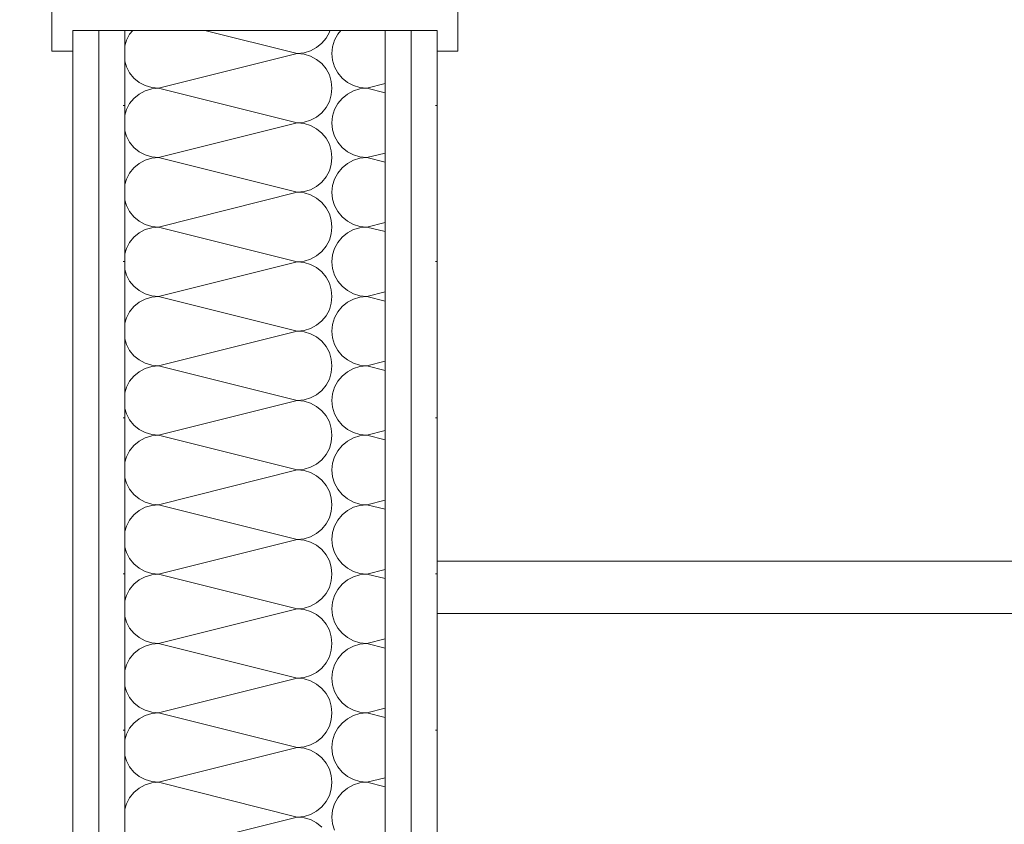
# Model space of a CAD drawing. Header units: metres. Extents: x -167 to 262, y -186 to 508.
# Tile 137 of 207: x 41.082 to 41.555, y 37.509 to 37.895. Entities that reach past the tile are written whole.
import ezdxf

# ---------------------------------------------------------------- set-up
doc = ezdxf.new("R2010")
doc.units = ezdxf.units.M
doc.header["$MEASUREMENT"] = 0
for name, color, linetype in [('10 Wand außen', 7, 'Continuous'), ('50 Sanitäreinrichtung', 7, 'Continuous'), ('60 Auffüllung', 7, 'Continuous'), ('94 Genehmigungsplanung Bemaßung', 7, 'Continuous')]:
    doc.layers.add(name, color=color, linetype=linetype)
doc.styles.add('ERSTELLTER_STIL_1', font='arial.ttf')
doc.dimstyles.new('ERSTELLTER_STIL__1', dxfattribs={"dimtxt": 0.25, "dimasz": 0.19, "dimexe": 0.18, "dimexo": 0.1, "dimgap": 0, "dimtad": 1, "dimtih": 1, "dimtoh": 1, "dimzin": 0, "dimdsep": 46, "dimtxsty": 'ERSTELLTER_STIL_1', "dimblk": 'ARROWHEAD_6', "dimblk1": 'ARROWHEAD_6', "dimblk2": 'ARROWHEAD_6', "dimcen": 0.09, "dimclrd": 7, "dimclre": 7, "dimclrt": 7, "dimazin": 0, "dimtfac": 1, "dimtdec": 4, "dimtmove": 0, "dimatfit": 3, "dimfxl": 1, "dimtolj": 1, "dimtzin": 0, "dimarcsym": 0})
pattern_1 = [(0, (27236.132094, 33357.27905), (0, 0.075), [0, -0.075])]

# ---------------------------------------------------------------- blocks, each defined once
blk = doc.blocks.new('*X99', base_point=(27236.13209, 33357.27905))
at = {"layer": '10 Wand außen', "color": 8, "linetype": 'Continuous', "lineweight": 18}
for p, q in [((41.1349, 37.88831), (41.13336, 37.88543)), ((41.13641, 37.89015), (41.1349, 37.88831)), ((41.21543, 37.87905), (41.17102, 37.89015)), ((41.22721, 37.88393), (41.22929, 37.88646)), ((41.22929, 37.88646), (41.23083, 37.88934)), ((41.23083, 37.88934), (41.23107, 37.89015)), ((41.2349, 37.88831), (41.23336, 37.88543)), ((41.23641, 37.89015), (41.2349, 37.88831)), ((41.13336, 37.88543), (41.13257, 37.8828)), ((41.22181, 37.88032), (41.22469, 37.88186)), ((41.22469, 37.88186), (41.22721, 37.88393)), ((41.23241, 37.8823), (41.23209, 37.87905)), ((41.23336, 37.88543), (41.23241, 37.8823)), ((41.21543, 37.87905), (41.14876, 37.86238)), ((41.21543, 37.87905), (41.21868, 37.87937)), ((41.21868, 37.87873), (41.21543, 37.87905)), ((41.21868, 37.87937), (41.22181, 37.88032)), ((41.22181, 37.87778), (41.21868, 37.87873)), ((41.22469, 37.87624), (41.22181, 37.87778)), ((41.23209, 37.87905), (41.23241, 37.8758)), ((41.13257, 37.87529), (41.13336, 37.87267)), ((41.13336, 37.87267), (41.1349, 37.86979)), ((41.22721, 37.87417), (41.22469, 37.87624)), ((41.22929, 37.87164), (41.22721, 37.87417)), ((41.23083, 37.86876), (41.22929, 37.87164)), ((41.23241, 37.8758), (41.23336, 37.87267)), ((41.23336, 37.87267), (41.2349, 37.86979)), ((41.1349, 37.86979), (41.13698, 37.86726)), ((41.13698, 37.86726), (41.1395, 37.86519)), ((41.23177, 37.86563), (41.23083, 37.86876)), ((41.2349, 37.86979), (41.23698, 37.86726)), ((41.23698, 37.86726), (41.2395, 37.86519)), ((41.1395, 37.86519), (41.14238, 37.86365)), ((41.14238, 37.86365), (41.14551, 37.8627)), ((41.14551, 37.8627), (41.14876, 37.86238)), ((41.14876, 37.86238), (41.14551, 37.86206)), ((41.21543, 37.84572), (41.14876, 37.86238)), ((41.23209, 37.86238), (41.23177, 37.86563)), ((41.23177, 37.85913), (41.23209, 37.86238)), ((41.2395, 37.86519), (41.24238, 37.86365)), ((41.24238, 37.86365), (41.24551, 37.8627)), ((41.24551, 37.8627), (41.24876, 37.86238)), ((41.24876, 37.86238), (41.24551, 37.86206)), ((41.25757, 37.86458), (41.24876, 37.86238)), ((41.25757, 37.86018), (41.24876, 37.86238)), ((41.13698, 37.8575), (41.1349, 37.85498)), ((41.1395, 37.85957), (41.13698, 37.8575)), ((41.14238, 37.86111), (41.1395, 37.85957)), ((41.14551, 37.86206), (41.14238, 37.86111)), ((41.23083, 37.856), (41.23177, 37.85913)), ((41.23698, 37.8575), (41.2349, 37.85498)), ((41.2395, 37.85957), (41.23698, 37.8575)), ((41.24238, 37.86111), (41.2395, 37.85957)), ((41.24551, 37.86206), (41.24238, 37.86111)), ((41.1349, 37.85498), (41.13336, 37.85209)), ((41.22721, 37.8506), (41.22929, 37.85312)), ((41.22929, 37.85312), (41.23083, 37.856)), ((41.2349, 37.85498), (41.23336, 37.85209)), ((41.13336, 37.85209), (41.13257, 37.84947)), ((41.22181, 37.84698), (41.22469, 37.84852)), ((41.22469, 37.84852), (41.22721, 37.8506)), ((41.23241, 37.84897), (41.23209, 37.84572)), ((41.23336, 37.85209), (41.23241, 37.84897)), ((41.21543, 37.84572), (41.14876, 37.82905)), ((41.21543, 37.84572), (41.21868, 37.84604)), ((41.21868, 37.8454), (41.21543, 37.84572)), ((41.21868, 37.84604), (41.22181, 37.84698)), ((41.22181, 37.84445), (41.21868, 37.8454)), ((41.22469, 37.84291), (41.22181, 37.84445)), ((41.23209, 37.84572), (41.23241, 37.84246)), ((41.13257, 37.84196), (41.13336, 37.83934)), ((41.13336, 37.83934), (41.1349, 37.83646)), ((41.22721, 37.84083), (41.22469, 37.84291)), ((41.22929, 37.83831), (41.22721, 37.84083)), ((41.23241, 37.84246), (41.23336, 37.83934)), ((41.23336, 37.83934), (41.2349, 37.83646)), ((41.1349, 37.83646), (41.13698, 37.83393)), ((41.13698, 37.83393), (41.1395, 37.83186)), ((41.23083, 37.83543), (41.22929, 37.83831)), ((41.23177, 37.8323), (41.23083, 37.83543)), ((41.2349, 37.83646), (41.23698, 37.83393)), ((41.23698, 37.83393), (41.2395, 37.83186)), ((41.1395, 37.83186), (41.14238, 37.83032)), ((41.14238, 37.83032), (41.14551, 37.82937)), ((41.14551, 37.82937), (41.14876, 37.82905)), ((41.14876, 37.82905), (41.14551, 37.82873)), ((41.21543, 37.81238), (41.14876, 37.82905)), ((41.23209, 37.82905), (41.23177, 37.8323)), ((41.23177, 37.8258), (41.23209, 37.82905)), ((41.2395, 37.83186), (41.24238, 37.83032)), ((41.24238, 37.83032), (41.24551, 37.82937)), ((41.24551, 37.82937), (41.24876, 37.82905)), ((41.24876, 37.82905), (41.24551, 37.82873)), ((41.25757, 37.83125), (41.24876, 37.82905)), ((41.25757, 37.82685), (41.24876, 37.82905)), ((41.1395, 37.82624), (41.13698, 37.82417)), ((41.14238, 37.82778), (41.1395, 37.82624)), ((41.14551, 37.82873), (41.14238, 37.82778)), ((41.23083, 37.82267), (41.23177, 37.8258)), ((41.2395, 37.82624), (41.23698, 37.82417)), ((41.24238, 37.82778), (41.2395, 37.82624)), ((41.24551, 37.82873), (41.24238, 37.82778)), ((41.1349, 37.82164), (41.13336, 37.81876)), ((41.13698, 37.82417), (41.1349, 37.82164)), ((41.22721, 37.81726), (41.22929, 37.81979)), ((41.22929, 37.81979), (41.23083, 37.82267)), ((41.2349, 37.82164), (41.23336, 37.81876)), ((41.23698, 37.82417), (41.2349, 37.82164)), ((41.13336, 37.81876), (41.13257, 37.81614)), ((41.22181, 37.81365), (41.22469, 37.81519)), ((41.22469, 37.81519), (41.22721, 37.81726)), ((41.23241, 37.81563), (41.23209, 37.81238)), ((41.23336, 37.81876), (41.23241, 37.81563)), ((41.21543, 37.81238), (41.14876, 37.79572)), ((41.21543, 37.81238), (41.21868, 37.8127)), ((41.21868, 37.81206), (41.21543, 37.81238)), ((41.21868, 37.8127), (41.22181, 37.81365)), ((41.22181, 37.81111), (41.21868, 37.81206)), ((41.22469, 37.80957), (41.22181, 37.81111)), ((41.23209, 37.81238), (41.23241, 37.80913)), ((41.13257, 37.80863), (41.13336, 37.806)), ((41.13336, 37.806), (41.1349, 37.80312)), ((41.22721, 37.8075), (41.22469, 37.80957)), ((41.22929, 37.80498), (41.22721, 37.8075)), ((41.23241, 37.80913), (41.23336, 37.806)), ((41.23336, 37.806), (41.2349, 37.80312)), ((41.1349, 37.80312), (41.13698, 37.8006)), ((41.23083, 37.80209), (41.22929, 37.80498)), ((41.23177, 37.79897), (41.23083, 37.80209)), ((41.2349, 37.80312), (41.23698, 37.8006)), ((41.13698, 37.8006), (41.1395, 37.79852)), ((41.1395, 37.79852), (41.14238, 37.79698)), ((41.14238, 37.79698), (41.14551, 37.79604)), ((41.14551, 37.79604), (41.14876, 37.79572)), ((41.23209, 37.79572), (41.23177, 37.79897)), ((41.23698, 37.8006), (41.2395, 37.79852)), ((41.2395, 37.79852), (41.24238, 37.79698)), ((41.24238, 37.79698), (41.24551, 37.79604)), ((41.24551, 37.79604), (41.24876, 37.79572)), ((41.25757, 37.79792), (41.24876, 37.79572)), ((41.1395, 37.79291), (41.13698, 37.79083)), ((41.14238, 37.79445), (41.1395, 37.79291)), ((41.14551, 37.7954), (41.14238, 37.79445)), ((41.14876, 37.79572), (41.14551, 37.7954)), ((41.21543, 37.77905), (41.14876, 37.79572)), ((41.23083, 37.78934), (41.23177, 37.79246)), ((41.23177, 37.79246), (41.23209, 37.79572)), ((41.2395, 37.79291), (41.23698, 37.79083)), ((41.24238, 37.79445), (41.2395, 37.79291)), ((41.24551, 37.7954), (41.24238, 37.79445)), ((41.24876, 37.79572), (41.24551, 37.7954)), ((41.25757, 37.79351), (41.24876, 37.79572)), ((41.1349, 37.78831), (41.13336, 37.78543)), ((41.13698, 37.79083), (41.1349, 37.78831)), ((41.22721, 37.78393), (41.22929, 37.78646)), ((41.22929, 37.78646), (41.23083, 37.78934)), ((41.2349, 37.78831), (41.23336, 37.78543)), ((41.23698, 37.79083), (41.2349, 37.78831)), ((41.13336, 37.78543), (41.13257, 37.7828)), ((41.22181, 37.78032), (41.22469, 37.78186)), ((41.22469, 37.78186), (41.22721, 37.78393)), ((41.23241, 37.7823), (41.23209, 37.77905)), ((41.23336, 37.78543), (41.23241, 37.7823)), ((41.21543, 37.77905), (41.14876, 37.76238)), ((41.21543, 37.77905), (41.21868, 37.77937)), ((41.21868, 37.77873), (41.21543, 37.77905)), ((41.21868, 37.77937), (41.22181, 37.78032)), ((41.22181, 37.77778), (41.21868, 37.77873)), ((41.22469, 37.77624), (41.22181, 37.77778)), ((41.23209, 37.77905), (41.23241, 37.7758)), ((41.13257, 37.77529), (41.13336, 37.77267)), ((41.13336, 37.77267), (41.1349, 37.76979)), ((41.22721, 37.77417), (41.22469, 37.77624)), ((41.22929, 37.77164), (41.22721, 37.77417)), ((41.23241, 37.7758), (41.23336, 37.77267)), ((41.23336, 37.77267), (41.2349, 37.76979)), ((41.1349, 37.76979), (41.13698, 37.76726)), ((41.23083, 37.76876), (41.22929, 37.77164)), ((41.23177, 37.76563), (41.23083, 37.76876)), ((41.2349, 37.76979), (41.23698, 37.76726)), ((41.13698, 37.76726), (41.1395, 37.76519)), ((41.1395, 37.76519), (41.14238, 37.76365)), ((41.14238, 37.76365), (41.14551, 37.7627)), ((41.23209, 37.76238), (41.23177, 37.76563)), ((41.23698, 37.76726), (41.2395, 37.76519)), ((41.2395, 37.76519), (41.24238, 37.76365)), ((41.24238, 37.76365), (41.24551, 37.7627)), ((41.25757, 37.76458), (41.24876, 37.76238)), ((41.1395, 37.75957), (41.13698, 37.7575)), ((41.14238, 37.76111), (41.1395, 37.75957)), ((41.14551, 37.76206), (41.14238, 37.76111)), ((41.14551, 37.7627), (41.14876, 37.76238)), ((41.14876, 37.76238), (41.14551, 37.76206)), ((41.21543, 37.74572), (41.14876, 37.76238)), ((41.23083, 37.756), (41.23177, 37.75913)), ((41.23177, 37.75913), (41.23209, 37.76238)), ((41.2395, 37.75957), (41.23698, 37.7575)), ((41.24238, 37.76111), (41.2395, 37.75957)), ((41.24551, 37.76206), (41.24238, 37.76111)), ((41.24551, 37.7627), (41.24876, 37.76238)), ((41.24876, 37.76238), (41.24551, 37.76206)), ((41.25757, 37.76018), (41.24876, 37.76238)), ((41.1349, 37.75498), (41.13336, 37.75209)), ((41.13698, 37.7575), (41.1349, 37.75498)), ((41.22929, 37.75312), (41.23083, 37.756)), ((41.2349, 37.75498), (41.23336, 37.75209)), ((41.23698, 37.7575), (41.2349, 37.75498)), ((41.13336, 37.75209), (41.13257, 37.74947)), ((41.22469, 37.74852), (41.22721, 37.7506)), ((41.22721, 37.7506), (41.22929, 37.75312)), ((41.23241, 37.74897), (41.23209, 37.74572)), ((41.23336, 37.75209), (41.23241, 37.74897)), ((41.21543, 37.74572), (41.14876, 37.72905)), ((41.21543, 37.74572), (41.21868, 37.74604)), ((41.21868, 37.7454), (41.21543, 37.74572)), ((41.21868, 37.74604), (41.22181, 37.74698)), ((41.22181, 37.74445), (41.21868, 37.7454)), ((41.22181, 37.74698), (41.22469, 37.74852)), ((41.22469, 37.74291), (41.22181, 37.74445)), ((41.23209, 37.74572), (41.23241, 37.74246)), ((41.13257, 37.74196), (41.13336, 37.73934)), ((41.13336, 37.73934), (41.1349, 37.73646)), ((41.22721, 37.74083), (41.22469, 37.74291)), ((41.22929, 37.73831), (41.22721, 37.74083)), ((41.23241, 37.74246), (41.23336, 37.73934)), ((41.23336, 37.73934), (41.2349, 37.73646)), ((41.1349, 37.73646), (41.13698, 37.73393)), ((41.23083, 37.73543), (41.22929, 37.73831)), ((41.23177, 37.7323), (41.23083, 37.73543)), ((41.2349, 37.73646), (41.23698, 37.73393)), ((41.13698, 37.73393), (41.1395, 37.73186)), ((41.1395, 37.73186), (41.14238, 37.73032)), ((41.14238, 37.73032), (41.14551, 37.72937)), ((41.23209, 37.72905), (41.23177, 37.7323)), ((41.23698, 37.73393), (41.2395, 37.73186)), ((41.2395, 37.73186), (41.24238, 37.73032)), ((41.24238, 37.73032), (41.24551, 37.72937)), ((41.25757, 37.73125), (41.24876, 37.72905)), ((41.1395, 37.72624), (41.13698, 37.72417)), ((41.14238, 37.72778), (41.1395, 37.72624)), ((41.14551, 37.72873), (41.14238, 37.72778)), ((41.14551, 37.72937), (41.14876, 37.72905)), ((41.14876, 37.72905), (41.14551, 37.72873)), ((41.21543, 37.71238), (41.14876, 37.72905)), ((41.23083, 37.72267), (41.23177, 37.7258)), ((41.23177, 37.7258), (41.23209, 37.72905)), ((41.2395, 37.72624), (41.23698, 37.72417)), ((41.24238, 37.72778), (41.2395, 37.72624)), ((41.24551, 37.72873), (41.24238, 37.72778)), ((41.24551, 37.72937), (41.24876, 37.72905)), ((41.24876, 37.72905), (41.24551, 37.72873)), ((41.25757, 37.72685), (41.24876, 37.72905)), ((41.1349, 37.72164), (41.13336, 37.71876)), ((41.13698, 37.72417), (41.1349, 37.72164)), ((41.22929, 37.71979), (41.23083, 37.72267)), ((41.2349, 37.72164), (41.23336, 37.71876)), ((41.23698, 37.72417), (41.2349, 37.72164)), ((41.13336, 37.71876), (41.13257, 37.71614)), ((41.22469, 37.71519), (41.22721, 37.71726)), ((41.22721, 37.71726), (41.22929, 37.71979)), ((41.23241, 37.71563), (41.23209, 37.71238)), ((41.23336, 37.71876), (41.23241, 37.71563)), ((41.21543, 37.71238), (41.14876, 37.69572)), ((41.21543, 37.71238), (41.21868, 37.7127)), ((41.21868, 37.71206), (41.21543, 37.71238)), ((41.21868, 37.7127), (41.22181, 37.71365)), ((41.22181, 37.71111), (41.21868, 37.71206)), ((41.22181, 37.71365), (41.22469, 37.71519)), ((41.22469, 37.70957), (41.22181, 37.71111)), ((41.23209, 37.71238), (41.23241, 37.70913)), ((41.13257, 37.70863), (41.13336, 37.706)), ((41.22721, 37.7075), (41.22469, 37.70957)), ((41.22929, 37.70498), (41.22721, 37.7075)), ((41.23241, 37.70913), (41.23336, 37.706)), ((41.13336, 37.706), (41.1349, 37.70312)), ((41.1349, 37.70312), (41.13698, 37.7006)), ((41.23083, 37.70209), (41.22929, 37.70498)), ((41.23177, 37.69897), (41.23083, 37.70209)), ((41.23336, 37.706), (41.2349, 37.70312)), ((41.2349, 37.70312), (41.23698, 37.7006)), ((41.13698, 37.7006), (41.1395, 37.69852)), ((41.1395, 37.69852), (41.14238, 37.69698)), ((41.14238, 37.69698), (41.14551, 37.69604)), ((41.23209, 37.69572), (41.23177, 37.69897)), ((41.23698, 37.7006), (41.2395, 37.69852)), ((41.2395, 37.69852), (41.24238, 37.69698)), ((41.24238, 37.69698), (41.24551, 37.69604)), ((41.25757, 37.69792), (41.24876, 37.69572)), ((41.1395, 37.69291), (41.13698, 37.69083)), ((41.14238, 37.69445), (41.1395, 37.69291)), ((41.14551, 37.6954), (41.14238, 37.69445)), ((41.14551, 37.69604), (41.14876, 37.69572)), ((41.14876, 37.69572), (41.14551, 37.6954)), ((41.21543, 37.67905), (41.14876, 37.69572)), ((41.23083, 37.68934), (41.23177, 37.69246)), ((41.23177, 37.69246), (41.23209, 37.69572)), ((41.2395, 37.69291), (41.23698, 37.69083)), ((41.24238, 37.69445), (41.2395, 37.69291)), ((41.24551, 37.6954), (41.24238, 37.69445)), ((41.24551, 37.69604), (41.24876, 37.69572)), ((41.24876, 37.69572), (41.24551, 37.6954)), ((41.25757, 37.69351), (41.24876, 37.69572)), ((41.1349, 37.68831), (41.13336, 37.68543)), ((41.13698, 37.69083), (41.1349, 37.68831)), ((41.22929, 37.68646), (41.23083, 37.68934)), ((41.2349, 37.68831), (41.23336, 37.68543)), ((41.23698, 37.69083), (41.2349, 37.68831)), ((41.13336, 37.68543), (41.13257, 37.6828)), ((41.22469, 37.68186), (41.22721, 37.68393)), ((41.22721, 37.68393), (41.22929, 37.68646)), ((41.23336, 37.68543), (41.23241, 37.6823)), ((41.21543, 37.67905), (41.14876, 37.66238)), ((41.21543, 37.67905), (41.21868, 37.67937)), ((41.21868, 37.67873), (41.21543, 37.67905)), ((41.21868, 37.67937), (41.22181, 37.68032)), ((41.22181, 37.67778), (41.21868, 37.67873)), ((41.22181, 37.68032), (41.22469, 37.68186)), ((41.22469, 37.67624), (41.22181, 37.67778)), ((41.23241, 37.6823), (41.23209, 37.67905)), ((41.23209, 37.67905), (41.23241, 37.6758)), ((41.13257, 37.67529), (41.13336, 37.67267)), ((41.22721, 37.67417), (41.22469, 37.67624)), ((41.22929, 37.67164), (41.22721, 37.67417)), ((41.23241, 37.6758), (41.23336, 37.67267)), ((41.13336, 37.67267), (41.1349, 37.66979)), ((41.1349, 37.66979), (41.13698, 37.66726)), ((41.23083, 37.66876), (41.22929, 37.67164)), ((41.23177, 37.66563), (41.23083, 37.66876)), ((41.23336, 37.67267), (41.2349, 37.66979)), ((41.2349, 37.66979), (41.23698, 37.66726)), ((41.13698, 37.66726), (41.1395, 37.66519)), ((41.1395, 37.66519), (41.14238, 37.66365)), ((41.14238, 37.66365), (41.14551, 37.6627)), ((41.23209, 37.66238), (41.23177, 37.66563)), ((41.23698, 37.66726), (41.2395, 37.66519)), ((41.2395, 37.66519), (41.24238, 37.66365)), ((41.24238, 37.66365), (41.24551, 37.6627)), ((41.25757, 37.66458), (41.24876, 37.66238)), ((41.1395, 37.65957), (41.13698, 37.6575)), ((41.14238, 37.66111), (41.1395, 37.65957)), ((41.14551, 37.66206), (41.14238, 37.66111)), ((41.14551, 37.6627), (41.14876, 37.66238)), ((41.14876, 37.66238), (41.14551, 37.66206)), ((41.21543, 37.64572), (41.14876, 37.66238)), ((41.23083, 37.656), (41.23177, 37.65913)), ((41.23177, 37.65913), (41.23209, 37.66238)), ((41.2395, 37.65957), (41.23698, 37.6575)), ((41.24238, 37.66111), (41.2395, 37.65957)), ((41.24551, 37.66206), (41.24238, 37.66111)), ((41.24551, 37.6627), (41.24876, 37.66238)), ((41.24876, 37.66238), (41.24551, 37.66206)), ((41.25757, 37.66018), (41.24876, 37.66238)), ((41.1349, 37.65498), (41.13336, 37.65209)), ((41.13698, 37.6575), (41.1349, 37.65498)), ((41.22929, 37.65312), (41.23083, 37.656)), ((41.2349, 37.65498), (41.23336, 37.65209)), ((41.23698, 37.6575), (41.2349, 37.65498)), ((41.13336, 37.65209), (41.13257, 37.64947)), ((41.22469, 37.64852), (41.22721, 37.6506)), ((41.22721, 37.6506), (41.22929, 37.65312)), ((41.23336, 37.65209), (41.23241, 37.64897)), ((41.21543, 37.64572), (41.14876, 37.62905)), ((41.21543, 37.64572), (41.21868, 37.64604)), ((41.21868, 37.6454), (41.21543, 37.64572)), ((41.21868, 37.64604), (41.22181, 37.64698)), ((41.22181, 37.64445), (41.21868, 37.6454)), ((41.22181, 37.64698), (41.22469, 37.64852)), ((41.23241, 37.64897), (41.23209, 37.64572)), ((41.23209, 37.64572), (41.23241, 37.64246)), ((41.13257, 37.64196), (41.13336, 37.63934)), ((41.22469, 37.64291), (41.22181, 37.64445)), ((41.22721, 37.64083), (41.22469, 37.64291)), ((41.22929, 37.63831), (41.22721, 37.64083)), ((41.23241, 37.64246), (41.23336, 37.63934)), ((41.13336, 37.63934), (41.1349, 37.63646)), ((41.1349, 37.63646), (41.13698, 37.63393)), ((41.23083, 37.63543), (41.22929, 37.63831)), ((41.23177, 37.6323), (41.23083, 37.63543)), ((41.23336, 37.63934), (41.2349, 37.63646)), ((41.2349, 37.63646), (41.23698, 37.63393)), ((41.13698, 37.63393), (41.1395, 37.63186)), ((41.1395, 37.63186), (41.14238, 37.63032)), ((41.23209, 37.62905), (41.23177, 37.6323)), ((41.23698, 37.63393), (41.2395, 37.63186)), ((41.2395, 37.63186), (41.24238, 37.63032)), ((41.25757, 37.63125), (41.24876, 37.62905)), ((41.1395, 37.62624), (41.13698, 37.62417)), ((41.14238, 37.62778), (41.1395, 37.62624)), ((41.14238, 37.63032), (41.14551, 37.62937)), ((41.14551, 37.62873), (41.14238, 37.62778)), ((41.14551, 37.62937), (41.14876, 37.62905)), ((41.14876, 37.62905), (41.14551, 37.62873)), ((41.21543, 37.61238), (41.14876, 37.62905)), ((41.23083, 37.62267), (41.23177, 37.6258)), ((41.23177, 37.6258), (41.23209, 37.62905)), ((41.2395, 37.62624), (41.23698, 37.62417)), ((41.24238, 37.62778), (41.2395, 37.62624)), ((41.24238, 37.63032), (41.24551, 37.62937)), ((41.24551, 37.62873), (41.24238, 37.62778)), ((41.24551, 37.62937), (41.24876, 37.62905)), ((41.24876, 37.62905), (41.24551, 37.62873)), ((41.25757, 37.62685), (41.24876, 37.62905)), ((41.1349, 37.62164), (41.13336, 37.61876)), ((41.13698, 37.62417), (41.1349, 37.62164)), ((41.22929, 37.61979), (41.23083, 37.62267)), ((41.2349, 37.62164), (41.23336, 37.61876)), ((41.23698, 37.62417), (41.2349, 37.62164)), ((41.13336, 37.61876), (41.13257, 37.61614)), ((41.22469, 37.61519), (41.22721, 37.61726)), ((41.22721, 37.61726), (41.22929, 37.61979)), ((41.23336, 37.61876), (41.23241, 37.61563)), ((41.21543, 37.61238), (41.14876, 37.59572)), ((41.21543, 37.61238), (41.21868, 37.6127)), ((41.21868, 37.61206), (41.21543, 37.61238)), ((41.21868, 37.6127), (41.22181, 37.61365)), ((41.22181, 37.61111), (41.21868, 37.61206)), ((41.22181, 37.61365), (41.22469, 37.61519)), ((41.23241, 37.61563), (41.23209, 37.61238)), ((41.23209, 37.61238), (41.23241, 37.60913)), ((41.13257, 37.60863), (41.13336, 37.606)), ((41.22469, 37.60957), (41.22181, 37.61111)), ((41.22721, 37.6075), (41.22469, 37.60957)), ((41.22929, 37.60498), (41.22721, 37.6075)), ((41.23241, 37.60913), (41.23336, 37.606)), ((41.13336, 37.606), (41.1349, 37.60312)), ((41.1349, 37.60312), (41.13698, 37.6006)), ((41.23083, 37.60209), (41.22929, 37.60498)), ((41.23177, 37.59897), (41.23083, 37.60209)), ((41.23336, 37.606), (41.2349, 37.60312)), ((41.2349, 37.60312), (41.23698, 37.6006)), ((41.13698, 37.6006), (41.1395, 37.59852)), ((41.1395, 37.59852), (41.14238, 37.59698)), ((41.23209, 37.59572), (41.23177, 37.59897)), ((41.23698, 37.6006), (41.2395, 37.59852)), ((41.2395, 37.59852), (41.24238, 37.59698)), ((41.25757, 37.59792), (41.24876, 37.59572)), ((41.1395, 37.59291), (41.13698, 37.59083)), ((41.14238, 37.59445), (41.1395, 37.59291)), ((41.14238, 37.59698), (41.14551, 37.59604)), ((41.14551, 37.5954), (41.14238, 37.59445)), ((41.14551, 37.59604), (41.14876, 37.59572)), ((41.14876, 37.59572), (41.14551, 37.5954)), ((41.21543, 37.57905), (41.14876, 37.59572)), ((41.23177, 37.59246), (41.23209, 37.59572)), ((41.2395, 37.59291), (41.23698, 37.59083)), ((41.24238, 37.59445), (41.2395, 37.59291)), ((41.24238, 37.59698), (41.24551, 37.59604)), ((41.24551, 37.5954), (41.24238, 37.59445)), ((41.24551, 37.59604), (41.24876, 37.59572)), ((41.24876, 37.59572), (41.24551, 37.5954)), ((41.25757, 37.59351), (41.24876, 37.59572)), ((41.1349, 37.58831), (41.13336, 37.58543)), ((41.13698, 37.59083), (41.1349, 37.58831)), ((41.22929, 37.58646), (41.23083, 37.58934)), ((41.23083, 37.58934), (41.23177, 37.59246)), ((41.2349, 37.58831), (41.23336, 37.58543)), ((41.23698, 37.59083), (41.2349, 37.58831)), ((41.13336, 37.58543), (41.13257, 37.5828)), ((41.22469, 37.58186), (41.22721, 37.58393)), ((41.22721, 37.58393), (41.22929, 37.58646)), ((41.23336, 37.58543), (41.23241, 37.5823)), ((41.21543, 37.57905), (41.14876, 37.56238)), ((41.21543, 37.57905), (41.21868, 37.57937)), ((41.21868, 37.57873), (41.21543, 37.57905)), ((41.21868, 37.57937), (41.22181, 37.58032)), ((41.22181, 37.57778), (41.21868, 37.57873)), ((41.22181, 37.58032), (41.22469, 37.58186)), ((41.23241, 37.5823), (41.23209, 37.57905)), ((41.23209, 37.57905), (41.23241, 37.5758)), ((41.13257, 37.57529), (41.13336, 37.57267)), ((41.22469, 37.57624), (41.22181, 37.57778)), ((41.22721, 37.57417), (41.22469, 37.57624)), ((41.22929, 37.57164), (41.22721, 37.57417)), ((41.23241, 37.5758), (41.23336, 37.57267)), ((41.13336, 37.57267), (41.1349, 37.56979)), ((41.1349, 37.56979), (41.13698, 37.56726)), ((41.23083, 37.56876), (41.22929, 37.57164)), ((41.23336, 37.57267), (41.2349, 37.56979)), ((41.2349, 37.56979), (41.23698, 37.56726)), ((41.13698, 37.56726), (41.1395, 37.56519)), ((41.1395, 37.56519), (41.14238, 37.56365)), ((41.23177, 37.56563), (41.23083, 37.56876)), ((41.23209, 37.56238), (41.23177, 37.56563)), ((41.23698, 37.56726), (41.2395, 37.56519)), ((41.2395, 37.56519), (41.24238, 37.56365)), ((41.25757, 37.56458), (41.24876, 37.56238)), ((41.1395, 37.55957), (41.13698, 37.5575)), ((41.14238, 37.56111), (41.1395, 37.55957)), ((41.14238, 37.56365), (41.14551, 37.5627)), ((41.14551, 37.56206), (41.14238, 37.56111)), ((41.14551, 37.5627), (41.14876, 37.56238)), ((41.14876, 37.56238), (41.14551, 37.56206)), ((41.21543, 37.54572), (41.14876, 37.56238)), ((41.23177, 37.55913), (41.23209, 37.56238)), ((41.2395, 37.55957), (41.23698, 37.5575)), ((41.24238, 37.56111), (41.2395, 37.55957)), ((41.24238, 37.56365), (41.24551, 37.5627)), ((41.24551, 37.56206), (41.24238, 37.56111)), ((41.24551, 37.5627), (41.24876, 37.56238)), ((41.24876, 37.56238), (41.24551, 37.56206)), ((41.25757, 37.56018), (41.24876, 37.56238)), ((41.1349, 37.55498), (41.13336, 37.55209)), ((41.13698, 37.5575), (41.1349, 37.55498)), ((41.22929, 37.55312), (41.23083, 37.556)), ((41.23083, 37.556), (41.23177, 37.55913)), ((41.2349, 37.55498), (41.23336, 37.55209)), ((41.23698, 37.5575), (41.2349, 37.55498)), ((41.13336, 37.55209), (41.13257, 37.54947)), ((41.22469, 37.54852), (41.22721, 37.5506)), ((41.22721, 37.5506), (41.22929, 37.55312)), ((41.23336, 37.55209), (41.23241, 37.54897)), ((41.21543, 37.54572), (41.14876, 37.52905)), ((41.21543, 37.54572), (41.21868, 37.54604)), ((41.21868, 37.5454), (41.21543, 37.54572)), ((41.21868, 37.54604), (41.22181, 37.54698)), ((41.22181, 37.54445), (41.21868, 37.5454)), ((41.22181, 37.54698), (41.22469, 37.54852)), ((41.23241, 37.54897), (41.23209, 37.54572)), ((41.23209, 37.54572), (41.23241, 37.54246)), ((41.13257, 37.54196), (41.13336, 37.53934)), ((41.22469, 37.54291), (41.22181, 37.54445)), ((41.22721, 37.54083), (41.22469, 37.54291)), ((41.22929, 37.53831), (41.22721, 37.54083)), ((41.23241, 37.54246), (41.23336, 37.53934)), ((41.13336, 37.53934), (41.1349, 37.53646)), ((41.1349, 37.53646), (41.13698, 37.53393)), ((41.23083, 37.53543), (41.22929, 37.53831)), ((41.23336, 37.53934), (41.2349, 37.53646)), ((41.2349, 37.53646), (41.23698, 37.53393)), ((41.13698, 37.53393), (41.1395, 37.53186)), ((41.1395, 37.53186), (41.14238, 37.53032)), ((41.23177, 37.5323), (41.23083, 37.53543)), ((41.23209, 37.52905), (41.23177, 37.5323)), ((41.23698, 37.53393), (41.2395, 37.53186)), ((41.2395, 37.53186), (41.24238, 37.53032)), ((41.25757, 37.53125), (41.24876, 37.52905)), ((41.14238, 37.52778), (41.1395, 37.52624)), ((41.14238, 37.53032), (41.14551, 37.52937)), ((41.14551, 37.52873), (41.14238, 37.52778)), ((41.14551, 37.52937), (41.14876, 37.52905)), ((41.14876, 37.52905), (41.14551, 37.52873)), ((41.21543, 37.51238), (41.14876, 37.52905)), ((41.23177, 37.5258), (41.23209, 37.52905)), ((41.24238, 37.52778), (41.2395, 37.52624)), ((41.24238, 37.53032), (41.24551, 37.52937)), ((41.24551, 37.52873), (41.24238, 37.52778)), ((41.24551, 37.52937), (41.24876, 37.52905)), ((41.24876, 37.52905), (41.24551, 37.52873)), ((41.25757, 37.52685), (41.24876, 37.52905)), ((41.1349, 37.52164), (41.13336, 37.51876)), ((41.13698, 37.52417), (41.1349, 37.52164)), ((41.1395, 37.52624), (41.13698, 37.52417)), ((41.22929, 37.51979), (41.23083, 37.52267)), ((41.23083, 37.52267), (41.23177, 37.5258)), ((41.2349, 37.52164), (41.23336, 37.51876)), ((41.23698, 37.52417), (41.2349, 37.52164)), ((41.2395, 37.52624), (41.23698, 37.52417)), ((41.13336, 37.51876), (41.13257, 37.51614)), ((41.22469, 37.51519), (41.22721, 37.51726)), ((41.22721, 37.51726), (41.22929, 37.51979)), ((41.23336, 37.51876), (41.23241, 37.51563)), ((41.21543, 37.51238), (41.14876, 37.49572)), ((41.21543, 37.51238), (41.21868, 37.5127)), ((41.21868, 37.51206), (41.21543, 37.51238)), ((41.21868, 37.5127), (41.22181, 37.51365)), ((41.22181, 37.51365), (41.22469, 37.51519)), ((41.23241, 37.51563), (41.23209, 37.51238)), ((41.23209, 37.51238), (41.23241, 37.50913)), ((41.22181, 37.51111), (41.21868, 37.51206)), ((41.22469, 37.50957), (41.22181, 37.51111)), ((41.22721, 37.5075), (41.22469, 37.50957)), ((41.23241, 37.50913), (41.23336, 37.506))]:
    blk.add_line(p, q, dxfattribs=at)
blk = doc.blocks.new('Zargentür 1-Fl 27_9')
at = {"layer": '10 Wand außen', "color": 7, "linetype": 'Continuous', "lineweight": 18}
for p, q in [((-0.495, -0.01), (-0.515, -0.01)), ((-0.515, -0.01), (-0.515, -0.02)), ((-0.515, -0.02), (-0.505, -0.02)), ((-0.505, -0.02), (-0.505, -0.195)), ((-0.505, -0.195), (-0.515, -0.195)), ((-0.515, -0.195), (-0.515, -0.205)), ((-0.515, -0.205), (-0.465, -0.205))]:
    blk.add_line(p, q, dxfattribs=at)
at = {"layer": '10 Wand außen', "color": 7, "linetype": 'Continuous', "lineweight": 13}
for p, q in [((-0.505, -0.0325), (-0.505, -0.02)), ((-0.505, -0.0325), (-0.505, -0.02)), ((-0.505, -0.045), (-0.505, -0.0325)), ((-0.505, -0.045), (-0.505, -0.0325)), ((-0.505, -0.17), (-0.505, -0.045)), ((-0.505, -0.17), (-0.505, -0.045)), ((-0.505, -0.1825), (-0.505, -0.17)), ((-0.505, -0.1825), (-0.505, -0.17)), ((-0.505, -0.195), (-0.505, -0.1825)), ((-0.505, -0.195), (-0.505, -0.1825))]:
    blk.add_line(p, q, dxfattribs=at)
blk = doc.blocks.new('Büroschrank 27')
at = {"layer": '50 Sanitäreinrichtung', "color": 7, "linetype": 'Continuous', "lineweight": 13}
for p, q in [((0, 0.025), (0.7, 0.025)), ((0, 0), (0, 0.025))]:
    blk.add_line(p, q, dxfattribs=at)
at = {"layer": '50 Sanitäreinrichtung', "color": 7, "linetype": 'Continuous', "lineweight": 13, "flags": 128}
blk.add_lwpolyline([(0, 0), (0.7, 0), (0.7, 0.5), (0, 0.5)], close=True, dxfattribs=at)
blk = doc.blocks.new('*D476', base_point=(27236.13209, 33357.27905))
at = {"layer": '94 Genehmigungsplanung Bemaßung', "color": 7, "linetype": 'Continuous', "lineweight": 13}
for p, q in [((38.24109, 45.74565), (38.24109, 46.12065)), ((57.84249, 45.74565), (57.84249, 46.12065)), ((38.34109, 46.03315), (38.14109, 45.83315)), ((57.94249, 46.03315), (57.74249, 45.83315)), ((38.24109, 45.93315), (57.84249, 45.93315))]:
    blk.add_line(p, q, dxfattribs=at)
at = {"layer": '94 Genehmigungsplanung Bemaßung', "color": 7, "lineweight": 13, "char_height": 0.25, "attachment_point": 7, "style": 'ERSTELLTER_STIL_1'}
for s, insert in [('\\A1;{\\pql;\\fArial|b0|i0|c0|p0;\\W1.000000;19,60}', (47.42212, 45.98315)), ('\\A1;{\\pql;\\fArial|b0|i0|c0|p0;\\W1.000000;32}', (57.36113, 45.98315))]:
    blk.add_mtext(s, dxfattribs=dict(at, insert=insert))
blk = doc.blocks.new('ARROWHEAD_6')
at = {"color": 0, "linetype": 'Continuous', "lineweight": 0}
for p, q in [((-0.5, -0.5), (0.5, 0.5)), ((0, 0), (-1, 0))]:
    blk.add_line(p, q, dxfattribs=at)

msp = doc.modelspace()

# ---------------------------------------------------------------- hatches: boundary and pattern name
at = {"layer": '10 Wand außen', "linetype": 'Continuous', "lineweight": 13, "true_color": 0x000100}
h = msp.add_hatch(dxfattribs=at)
h.set_pattern_fill('Gipskarton_0001', color=98, style=0, pattern_type=2)
h.set_pattern_definition(pattern_1)
h.paths.add_polyline_path([(41.10757, 37.13518), (41.12007, 37.13518), (41.12007, 37.89015), (41.10757, 37.89015)])
h = msp.add_hatch(dxfattribs=at)
h.set_pattern_fill('Gipskarton_0001', color=98, style=0, pattern_type=2)
h.set_pattern_definition(pattern_1)
h.paths.add_polyline_path([(41.12007, 37.89015), (41.12007, 37.13518), (41.13257, 37.13518), (41.13257, 37.89015)])
h = msp.add_hatch(dxfattribs=at)
h.set_pattern_fill('Gipskarton_0001', color=98, style=0, pattern_type=2)
h.set_pattern_definition(pattern_1)
h.paths.add_polyline_path([(41.27007, 37.89015), (41.25757, 37.89015), (41.25757, 37.13518), (41.27007, 37.13518)])
h = msp.add_hatch(dxfattribs=at)
h.set_pattern_fill('Gipskarton_0001', color=98, style=0, pattern_type=2)
h.set_pattern_definition(pattern_1)
h.paths.add_polyline_path([(41.28257, 37.89015), (41.27007, 37.89015), (41.27007, 37.13518), (41.28257, 37.13518)])
at = {"layer": '60 Auffüllung', "linetype": 'Continuous', "lineweight": 18, "true_color": 0xefefef}
h = msp.add_hatch(dxfattribs=at)
h.set_pattern_fill('Erde_1_0001', style=0, pattern_type=2)
h.set_pattern_definition([(0, (27236.1321, 33357.27905), (0, 0.779422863), [0.04875, -0.40125]), (0, (27236.3571, 33357.66876), (0, 0.779422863), [0.04875, -0.40125]), (60, (27236.1321, 33357.27905), (-0.675, 0.389711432), [0.04875, -0.40125]), (60, (27236.5821, 33357.27905), (-0.675, 0.389711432), [0.04875, -0.40125]), (120, (27236.18084, 33357.27905), (0.675, 0.389711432), [0.04875, -0.40125]), (120, (27236.63084, 33357.27905), (0.675, 0.389711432), [0.04875, -0.40125]), (0, (27236.1321, 33357.35405), (0, 0.15), [0, -0.15, 0, -0.225]), (45, (27236.2071, 33357.35405), (-0.1060660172, 0.1060660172), [0, -0.1125, 0, -0.1875])])
h.paths.add_polyline_path([(2.33656, 24.85933), (2.34193, 13.49604, 0.033836), (8.86127, 14.09113, 0.026308), (13.85816, 15.16161, -0.024635), (17.34111, 16.27748), (17.34108, 24.62578), (15.34108, 24.6258), (15.34113, 30.48872), (17.34111, 30.4887), (17.34111, 43.99968), (58.16251, 43.99968), (58.16251, 45.74937), (101.66323, 45.74861), (101.67023, 49.00785), (2.34196, 49.00785)])
h.paths.add_polyline_path([(9.59824, 27.19029), (4.65097, 27.19029), (4.65097, 42.92575), (4.65097, 43.82566), (9.59824, 43.82566), (9.59824, 42.92575)], flags=0)
h.paths.add_polyline_path([(14.4618, 25.70402, -0.414214), (13.8618, 26.30402, -0.414214), (14.4618, 26.90402, -0.414214), (15.0618, 26.30402, -0.414214)], flags=0)

# ---------------------------------------------------------------- linework, layer by layer
at = {"layer": '10 Wand außen', "color": 7, "linetype": 'Continuous', "lineweight": 13}
for p, q in [((41.12007, 37.89015), (41.10757, 37.89015)), ((41.12007, 37.89015), (41.12007, 37.13518)), ((41.13257, 37.89015), (41.12007, 37.89015)), ((41.13257, 37.89015), (41.13257, 37.13518)), ((41.25757, 37.89015), (41.13257, 37.89015)), ((41.25757, 37.13518), (41.25757, 37.89015)), ((41.27007, 37.89015), (41.25757, 37.89015)), ((41.27007, 37.13518), (41.27007, 37.89015)), ((41.28257, 37.89015), (41.27007, 37.89015))]:
    msp.add_line(p, q, dxfattribs=at)
at = {"layer": '10 Wand außen', "color": 7, "linetype": 'Continuous', "lineweight": 13, "flags": 128}
for points in [[(41.10757, 37.89015), (41.10757, 37.29666)], [(41.28257, 37.13518), (41.28257, 37.89015)]]:
    msp.add_lwpolyline(points, dxfattribs=at)

# ---------------------------------------------------------------- block references
at = {"layer": '10 Wand außen', "color": 7, "linetype": 'Continuous', "lineweight": 18, "rotation": 90}
msp.add_blockref('Zargentür 1-Fl 27_9', (41.08757, 38.39515), dxfattribs=at)
at = {"layer": '10 Wand außen', "color": 7, "lineweight": 35}
msp.add_blockref('*X99', (27236.13209, 33357.27905), dxfattribs=at)
at = {"layer": '50 Sanitäreinrichtung', "color": 7, "linetype": 'Continuous', "lineweight": 18, "xscale": -1, "rotation": 180}
msp.add_blockref('Büroschrank 27', (41.28257, 37.63518), dxfattribs=at)

# ---------------------------------------------------------------- dimensions: what is measured, and where the dimension line sits
at = {"layer": '94 Genehmigungsplanung Bemaßung', "color": 7, "linetype": 'Continuous', "lineweight": 13}
dim = msp.add_linear_dim(base=(57.84249, 45.93315), p1=(38.24109, 36.08968), p2=(57.84249, 43.65968), dimstyle='ERSTELLTER_STIL__1', dxfattribs=at)
dim.commit()
dim.dimension.update_dxf_attribs({"geometry": '*D476', "text_midpoint": (47.84089, 46.10815), "dimtype": 160})

doc.saveas('drawing.dxf')
